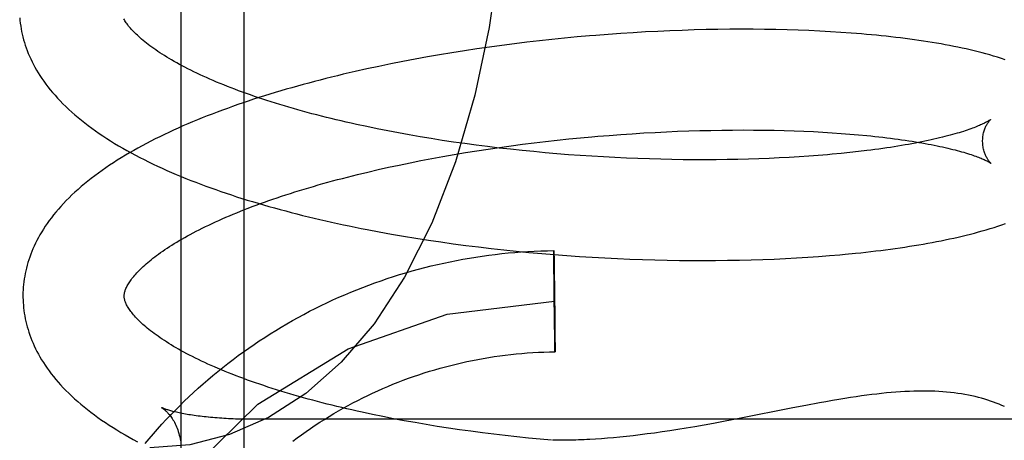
# Model space of a CAD drawing. Header units: inches. Extents: x 0 to 184, y 0 to 119.
# Tile 66 of 116: x 102.7867 to 102.9813, y 43.5781 to 43.6612. Entities that reach past the tile are written whole.
import ezdxf

# ---------------------------------------------------------------- set-up
doc = ezdxf.new("R2010")
doc.units = ezdxf.units.IN
doc.header["$LTSCALE"] = 10.121375
doc.header["$MEASUREMENT"] = 0
doc.linetypes.add('HIDDEN', pattern=[0.2, 0.1, -0.1])
doc.layers.add('DEFAULT_2', color=8, linetype='HIDDEN')

msp = doc.modelspace()

# ---------------------------------------------------------------- linework, layer by layer
at = {"layer": 'DEFAULT_2', "color": 8, "linetype": 'HIDDEN'}
for p, q in [((102.81852, 43.74), (102.81852, 43.55067)), ((102.83102, 43.73389), (102.83102, 43.56098)), ((102.91277, 43.65893), (102.91035, 43.65881)), ((102.91518, 43.65904), (102.91277, 43.65893)), ((102.91758, 43.65913), (102.91518, 43.65904)), ((102.91996, 43.65921), (102.91758, 43.65913)), ((102.92233, 43.65927), (102.91996, 43.65921)), ((102.92468, 43.65931), (102.92233, 43.65927)), ((102.92701, 43.65934), (102.92468, 43.65931)), ((102.92931, 43.65935), (102.92701, 43.65934)), ((102.9316, 43.65934), (102.92931, 43.65935)), ((102.93386, 43.65932), (102.9316, 43.65934)), ((102.9361, 43.65928), (102.93386, 43.65932)), ((102.93832, 43.65923), (102.9361, 43.65928)), ((102.9405, 43.65916), (102.93832, 43.65923)), ((102.94266, 43.65908), (102.9405, 43.65916)), ((102.9448, 43.65898), (102.94266, 43.65908)), ((102.9469, 43.65886), (102.9448, 43.65898)), ((102.8894, 43.65706), (102.88692, 43.65678)), ((102.89188, 43.65733), (102.8894, 43.65706)), ((102.89436, 43.65758), (102.89188, 43.65733)), ((102.89684, 43.65782), (102.89436, 43.65758)), ((102.90301, 43.65833), (102.90055, 43.65814)), ((102.90546, 43.65851), (102.90301, 43.65833)), ((102.90791, 43.65867), (102.90546, 43.65851)), ((102.91035, 43.65881), (102.90791, 43.65867)), ((102.94897, 43.65873), (102.9469, 43.65886)), ((102.87457, 43.6551), (102.87212, 43.65471)), ((102.87703, 43.65547), (102.87457, 43.6551)), ((102.8795, 43.65582), (102.87703, 43.65547)), ((102.88197, 43.65616), (102.8795, 43.65582)), ((102.88445, 43.65648), (102.88197, 43.65616)), ((102.88692, 43.65678), (102.88445, 43.65648)), ((102.86483, 43.65344), (102.86242, 43.65299)), ((102.86725, 43.65388), (102.86483, 43.65344)), ((102.86968, 43.6543), (102.86725, 43.65388)), ((102.87212, 43.65471), (102.86968, 43.6543)), ((102.8553, 43.65151), (102.85296, 43.65099)), ((102.85766, 43.65202), (102.8553, 43.65151)), ((102.86003, 43.65251), (102.85766, 43.65202)), ((102.86242, 43.65299), (102.86003, 43.65251)), ((102.85732, 43.63967), (102.85526, 43.6401)), ((102.85941, 43.63926), (102.85732, 43.63967)), ((102.86153, 43.63886), (102.85941, 43.63926)), ((102.86366, 43.63847), (102.86153, 43.63886)), ((102.86582, 43.6381), (102.86366, 43.63847)), ((102.868, 43.63774), (102.86582, 43.6381)), ((102.8702, 43.63739), (102.868, 43.63774)), ((102.89291, 43.63742), (102.8952, 43.63766)), ((102.8952, 43.63766), (102.89749, 43.63788)), ((102.90092, 43.63819), (102.9032, 43.63838)), ((102.9032, 43.63838), (102.90548, 43.63855)), ((102.90548, 43.63855), (102.90775, 43.63871)), ((102.90775, 43.63871), (102.91, 43.63885)), ((102.91, 43.63885), (102.91225, 43.63897)), ((102.91225, 43.63897), (102.91449, 43.63908)), ((102.91449, 43.63908), (102.91671, 43.63918)), ((102.91671, 43.63918), (102.91891, 43.63926)), ((102.91891, 43.63926), (102.9211, 43.63932)), ((102.9211, 43.63932), (102.92326, 43.63937)), ((102.92326, 43.63937), (102.92541, 43.63941)), ((102.92541, 43.63941), (102.92754, 43.63943)), ((102.92754, 43.63943), (102.92964, 43.63944)), ((102.92964, 43.63944), (102.93171, 43.63943)), ((102.93171, 43.63943), (102.93376, 43.63941)), ((102.93376, 43.63941), (102.93578, 43.63938)), ((102.93578, 43.63938), (102.93777, 43.63933)), ((102.93777, 43.63933), (102.93973, 43.63927)), ((102.93973, 43.63927), (102.94166, 43.63919)), ((102.94166, 43.63919), (102.94355, 43.63911)), ((102.94355, 43.63911), (102.94541, 43.63901)), ((102.94541, 43.63901), (102.94722, 43.6389)), ((102.94722, 43.6389), (102.949, 43.63877)), ((102.949, 43.63877), (102.95074, 43.63864)), ((102.95074, 43.63864), (102.95244, 43.63849)), ((102.87242, 43.63706), (102.8702, 43.63739)), ((102.87465, 43.63675), (102.87242, 43.63706)), ((102.87689, 43.63644), (102.87465, 43.63675)), ((102.87915, 43.63616), (102.87689, 43.63644)), ((102.877, 43.63532), (102.87925, 43.63567)), ((102.88142, 43.63588), (102.87915, 43.63616)), ((102.87925, 43.63567), (102.88151, 43.636)), ((102.88369, 43.63563), (102.88142, 43.63588)), ((102.88151, 43.636), (102.88378, 43.63631)), ((102.88598, 43.63538), (102.88369, 43.63563)), ((102.88378, 43.63631), (102.88605, 43.63661)), ((102.88605, 43.63661), (102.88834, 43.6369)), ((102.88834, 43.6369), (102.89062, 43.63717)), ((102.89062, 43.63717), (102.89291, 43.63742)), ((102.86598, 43.63339), (102.86815, 43.63381)), ((102.86815, 43.63381), (102.87034, 43.63421)), ((102.87034, 43.63421), (102.87254, 43.63459)), ((102.87254, 43.63459), (102.87477, 43.63497)), ((102.87477, 43.63497), (102.877, 43.63532)), ((102.88827, 43.63516), (102.88598, 43.63538)), ((102.89056, 43.63494), (102.88827, 43.63516)), ((102.89286, 43.63475), (102.89056, 43.63494)), ((102.89515, 43.63456), (102.89286, 43.63475)), ((102.89745, 43.6344), (102.89515, 43.63456)), ((102.89974, 43.63425), (102.89745, 43.6344)), ((102.90203, 43.63411), (102.89974, 43.63425)), ((102.90432, 43.63399), (102.90203, 43.63411)), ((102.90659, 43.63388), (102.90432, 43.63399)), ((102.90886, 43.63379), (102.90659, 43.63388)), ((102.91112, 43.63371), (102.90886, 43.63379)), ((102.91336, 43.63365), (102.91112, 43.63371)), ((102.91559, 43.63361), (102.91336, 43.63365)), ((102.9286, 43.63363), (102.92648, 43.63359)), ((102.93069, 43.63368), (102.9286, 43.63363)), ((102.93275, 43.63374), (102.93069, 43.63368)), ((102.93479, 43.63382), (102.93275, 43.63374)), ((102.93679, 43.63391), (102.93479, 43.63382)), ((102.93877, 43.63402), (102.93679, 43.63391)), ((102.94071, 43.63414), (102.93877, 43.63402)), ((102.94262, 43.63426), (102.94071, 43.63414)), ((102.94449, 43.6344), (102.94262, 43.63426)), ((102.94633, 43.63456), (102.94449, 43.6344)), ((102.95074, 43.63498), (102.94901, 43.6348)), ((102.95244, 43.63517), (102.95074, 43.63498)), ((102.95409, 43.63537), (102.95244, 43.63517)), ((102.85752, 43.63161), (102.8596, 43.63207)), ((102.8596, 43.63207), (102.8617, 43.63252)), ((102.8617, 43.63252), (102.86383, 43.63296)), ((102.86383, 43.63296), (102.86598, 43.63339)), ((102.91781, 43.63357), (102.91559, 43.63361)), ((102.92001, 43.63356), (102.91781, 43.63357)), ((102.92219, 43.63355), (102.92001, 43.63356)), ((102.92435, 43.63356), (102.92219, 43.63355)), ((102.92648, 43.63359), (102.92435, 43.63356)), ((102.85345, 43.63064), (102.85547, 43.63113)), ((102.85547, 43.63113), (102.85752, 43.63161)), ((102.85775, 43.61931), (102.86016, 43.61887)), ((102.86016, 43.61887), (102.86257, 43.61845)), ((102.86257, 43.61845), (102.865, 43.61805)), ((102.865, 43.61805), (102.86745, 43.61767)), ((102.86745, 43.61767), (102.86991, 43.61731)), ((102.86991, 43.61731), (102.87238, 43.61696)), ((102.87238, 43.61696), (102.87485, 43.61663)), ((102.87485, 43.61663), (102.87734, 43.61632)), ((102.87734, 43.61632), (102.87983, 43.61603)), ((102.87983, 43.61603), (102.88233, 43.61575)), ((102.88233, 43.61575), (102.88483, 43.61549)), ((102.88483, 43.61549), (102.88733, 43.61525)), ((102.88733, 43.61525), (102.88984, 43.61502)), ((102.88984, 43.61502), (102.89234, 43.61481)), ((102.89224, 43.61524), (102.89225, 43.61561)), ((102.89224, 43.61482), (102.89224, 43.61524)), ((102.89226, 43.61256), (102.89224, 43.61482)), ((102.89225, 43.61555), (102.89225, 43.61549)), ((102.89225, 43.61549), (102.89226, 43.61537)), ((102.89226, 43.61537), (102.89226, 43.61509)), ((102.89226, 43.61509), (102.89228, 43.61398)), ((102.89234, 43.61481), (102.89484, 43.61462)), ((102.89484, 43.61462), (102.89734, 43.61445)), ((102.89734, 43.61445), (102.89983, 43.61429)), ((102.89983, 43.61429), (102.90232, 43.61415)), ((102.94022, 43.61416), (102.94241, 43.61429)), ((102.94241, 43.61429), (102.94456, 43.61444)), ((102.94456, 43.61444), (102.94669, 43.61461)), ((102.94669, 43.61461), (102.94878, 43.61479)), ((102.89226, 43.61193), (102.89226, 43.61256)), ((102.89228, 43.61398), (102.89231, 43.61249)), ((102.89231, 43.61249), (102.89231, 43.61202)), ((102.90232, 43.61415), (102.9048, 43.61403)), ((102.9048, 43.61403), (102.90728, 43.61393)), ((102.90728, 43.61393), (102.90974, 43.61384)), ((102.90974, 43.61384), (102.91219, 43.61377)), ((102.91219, 43.61377), (102.91463, 43.61371)), ((102.91463, 43.61371), (102.91705, 43.61367)), ((102.91705, 43.61367), (102.91946, 43.61365)), ((102.91946, 43.61365), (102.92185, 43.61364)), ((102.92185, 43.61364), (102.92422, 43.61365)), ((102.92422, 43.61365), (102.92658, 43.61368)), ((102.92658, 43.61368), (102.92891, 43.61372)), ((102.92891, 43.61372), (102.93122, 43.61378)), ((102.93122, 43.61378), (102.93351, 43.61385)), ((102.93351, 43.61385), (102.93577, 43.61394)), ((102.93577, 43.61394), (102.93801, 43.61404)), ((102.93801, 43.61404), (102.94022, 43.61416)), ((102.89227, 43.61142), (102.89226, 43.61193)), ((102.89227, 43.61107), (102.89227, 43.61142)), ((102.89228, 43.61071), (102.89227, 43.61107)), ((102.89228, 43.61034), (102.89228, 43.61071)), ((102.89228, 43.60996), (102.89228, 43.61034)), ((102.89231, 43.61202), (102.89232, 43.61152)), ((102.89232, 43.61152), (102.89233, 43.61099)), ((102.89233, 43.61099), (102.89233, 43.61063)), ((102.89233, 43.61063), (102.89234, 43.61026)), ((102.89229, 43.60958), (102.89228, 43.60996)), ((102.89229, 43.60918), (102.89229, 43.60958)), ((102.8923, 43.60878), (102.89229, 43.60918)), ((102.8923, 43.60838), (102.8923, 43.60878)), ((102.89234, 43.61026), (102.89234, 43.60988)), ((102.89234, 43.60988), (102.89235, 43.60949)), ((102.89236, 43.60889), (102.89236, 43.60849)), ((102.89236, 43.60849), (102.89237, 43.60808)), ((102.89231, 43.60734), (102.89231, 43.60776)), ((102.89232, 43.60692), (102.89231, 43.60734)), ((102.89237, 43.60746), (102.89238, 43.60704)), ((102.89239, 43.60641), (102.89239, 43.60598)), ((102.89233, 43.60587), (102.89232, 43.60629)), ((102.89234, 43.60481), (102.89234, 43.60523)), ((102.8924, 43.60535), (102.8924, 43.60492)), ((102.89235, 43.60376), (102.89235, 43.60417)), ((102.89237, 43.60272), (102.89236, 43.60313)), ((102.89237, 43.60232), (102.89237, 43.60272)), ((102.89241, 43.60429), (102.89242, 43.60387)), ((102.89242, 43.60387), (102.89242, 43.60345)), ((102.89243, 43.60284), (102.89243, 43.60243)), ((102.89238, 43.60134), (102.89238, 43.60173)), ((102.89239, 43.60096), (102.89238, 43.60134)), ((102.89239, 43.60059), (102.89239, 43.60096)), ((102.8924, 43.60023), (102.89239, 43.60059)), ((102.89243, 43.60243), (102.89244, 43.60203)), ((102.89244, 43.60203), (102.89244, 43.60164)), ((102.89244, 43.60164), (102.89244, 43.60125)), ((102.89244, 43.60125), (102.89245, 43.60088)), ((102.89245, 43.60088), (102.89245, 43.60051)), ((102.89241, 43.5997), (102.8924, 43.60023)), ((102.89241, 43.5992), (102.89241, 43.5997)), ((102.89242, 43.59872), (102.89241, 43.5992)), ((102.89244, 43.59723), (102.89242, 43.59872)), ((102.89245, 43.60051), (102.89246, 43.60015)), ((102.89246, 43.60015), (102.89246, 43.5998)), ((102.89246, 43.5998), (102.89246, 43.59929)), ((102.89246, 43.59929), (102.89247, 43.59865)), ((102.89247, 43.59865), (102.89248, 43.59639)), ((102.89246, 43.59613), (102.89244, 43.59723)), ((102.89247, 43.59584), (102.89246, 43.59613)), ((102.89247, 43.59573), (102.89247, 43.59584)), ((102.89248, 43.59567), (102.89247, 43.59573)), ((102.89248, 43.59639), (102.89249, 43.59597)), ((102.89249, 43.59597), (102.89248, 43.59561)), ((102.94206, 43.58501), (102.93946, 43.58451)), ((102.81474, 43.58457), (102.81473, 43.58458)), ((102.85848, 43.5828), (102.8564, 43.58322)), ((102.93946, 43.58451), (102.92886, 43.58242)), ((102.82314, 43.58276), (102.82273, 43.58281)), ((102.82397, 43.58268), (102.82355, 43.58272)), ((102.83125, 43.58227), (102.83077, 43.58228)), ((102.8322, 43.58226), (102.83172, 43.58227)), ((103.05352, 43.58226), (102.83268, 43.58226)), ((102.86057, 43.58238), (102.85848, 43.5828)), ((102.8627, 43.58199), (102.86057, 43.58238)), ((102.86484, 43.5816), (102.8627, 43.58199)), ((102.86701, 43.58123), (102.86484, 43.5816)), ((102.8692, 43.58087), (102.86701, 43.58123)), ((102.92192, 43.58112), (102.92012, 43.5808)), ((102.9238, 43.58146), (102.92192, 43.58112)), ((102.92576, 43.58182), (102.9238, 43.58146)), ((102.92886, 43.58242), (102.92576, 43.58182)), ((102.87141, 43.58053), (102.8692, 43.58087)), ((102.87363, 43.5802), (102.87141, 43.58053)), ((102.87587, 43.57989), (102.87363, 43.5802)), ((102.87812, 43.57959), (102.87587, 43.57989)), ((102.88038, 43.5793), (102.87812, 43.57959)), ((102.88265, 43.57903), (102.88038, 43.5793)), ((102.90927, 43.57918), (102.9079, 43.57902)), ((102.91068, 43.57936), (102.90927, 43.57918)), ((102.91213, 43.57955), (102.91068, 43.57936)), ((102.91362, 43.57976), (102.91213, 43.57955)), ((102.91516, 43.57999), (102.91362, 43.57976)), ((102.91675, 43.58024), (102.91516, 43.57999)), ((102.9184, 43.58051), (102.91675, 43.58024)), ((102.92012, 43.5808), (102.9184, 43.58051)), ((102.88494, 43.57878), (102.88265, 43.57903)), ((102.88723, 43.57854), (102.88494, 43.57878)), ((102.88952, 43.57832), (102.88723, 43.57854)), ((102.89178, 43.57811), (102.88952, 43.57832)), ((102.90164, 43.57843), (102.90048, 43.57835)), ((102.90283, 43.57852), (102.90164, 43.57843)), ((102.90404, 43.57862), (102.90283, 43.57852)), ((102.90529, 43.57874), (102.90404, 43.57862)), ((102.90658, 43.57887), (102.90529, 43.57874)), ((102.9079, 43.57902), (102.90658, 43.57887))]:
    msp.add_line(p, q, dxfattribs=at)
for points in [[(102.88306, 43.70159), (102.88267, 43.6875), (102.88148, 43.67347), (102.87948, 43.6597), (102.87663, 43.64629), (102.87281, 43.63316), (102.86813, 43.62104), (102.86274, 43.61035), (102.85671, 43.60114), (102.85021, 43.59353), (102.84323, 43.58736), (102.83587, 43.58261), (102.82818, 43.57924), (102.82031, 43.57724), (102.81241, 43.57659)], [(102.7867, 43.6616), (102.78675, 43.66106), (102.78681, 43.66052), (102.78689, 43.65998), (102.78698, 43.65944), (102.78708, 43.65891), (102.7872, 43.65837), (102.78733, 43.65783), (102.78747, 43.65729), (102.78763, 43.65674), (102.7878, 43.6562), (102.78799, 43.65566), (102.78819, 43.65512), (102.7884, 43.65457), (102.78864, 43.65403), (102.78888, 43.65348), (102.78914, 43.65294), (102.78942, 43.65239), (102.78972, 43.65184), (102.79003, 43.65129), (102.79036, 43.65074), (102.79071, 43.65018), (102.79108, 43.64963), (102.79146, 43.64907), (102.79187, 43.64852), (102.79229, 43.64796), (102.79273, 43.6474), (102.7932, 43.64684), (102.79368, 43.64629), (102.79418, 43.64573), (102.7947, 43.64518), (102.79524, 43.64462), (102.7958, 43.64407), (102.79638, 43.64352), (102.79698, 43.64297), (102.7976, 43.64243), (102.79823, 43.64189), (102.79889, 43.64136), (102.79955, 43.64083), (102.80024, 43.6403), (102.80094, 43.63978), (102.80166, 43.63927), (102.80239, 43.63876), (102.80313, 43.63826), (102.80389, 43.63776), (102.80467, 43.63727), (102.80545, 43.63679), (102.80625, 43.63631), (102.80706, 43.63584), (102.80789, 43.63537), (102.80872, 43.63491), (102.80957, 43.63446), (102.81042, 43.63402), (102.81129, 43.63358), (102.81216, 43.63314), (102.81305, 43.63271), (102.81395, 43.63229), (102.81486, 43.63187), (102.81578, 43.63146), (102.8167, 43.63106), (102.81764, 43.63066), (102.81859, 43.63026), (102.81954, 43.62987), (102.8205, 43.62949), (102.82148, 43.62911), (102.82246, 43.62874), (102.82345, 43.62837), (102.82445, 43.62801), (102.82546, 43.62765), (102.82647, 43.62729), (102.82749, 43.62695), (102.82853, 43.6266), (102.82957, 43.62626), (102.83061, 43.62593), (102.83167, 43.6256), (102.83273, 43.62528), (102.8338, 43.62496), (102.83488, 43.62464), (102.83596, 43.62433), (102.83705, 43.62403), (102.83815, 43.62373), (102.83926, 43.62343), (102.84037, 43.62314), (102.84149, 43.62285), (102.84261, 43.62257), (102.84374, 43.62229), (102.84488, 43.62202), (102.84603, 43.62175), (102.84717, 43.62149), (102.84833, 43.62123), (102.84949, 43.62097), (102.85066, 43.62072), (102.85183, 43.62047), (102.853, 43.62023), (102.85418, 43.61999), (102.85537, 43.61976), (102.85775, 43.61931)], [(102.85526, 43.6401), (102.85322, 43.64054), (102.85222, 43.64076), (102.85122, 43.64099), (102.85023, 43.64122), (102.84924, 43.64145), (102.84827, 43.64169), (102.8473, 43.64193), (102.84634, 43.64217), (102.84539, 43.64241), (102.84445, 43.64266), (102.84352, 43.64291), (102.8426, 43.64316), (102.84168, 43.64341), (102.84078, 43.64367), (102.83988, 43.64393), (102.839, 43.64419), (102.83812, 43.64446), (102.83726, 43.64472), (102.83641, 43.64499), (102.83556, 43.64526), (102.83473, 43.64553), (102.8339, 43.64581), (102.83309, 43.64608), (102.83229, 43.64636), (102.8315, 43.64664), (102.83072, 43.64692), (102.82996, 43.6472), (102.8292, 43.64748), (102.82846, 43.64777), (102.82773, 43.64805), (102.82701, 43.64834), (102.82631, 43.64863), (102.82561, 43.64892), (102.82493, 43.64921), (102.82426, 43.6495), (102.8236, 43.64979), (102.82296, 43.65008), (102.82233, 43.65037), (102.82171, 43.65066), (102.8211, 43.65095), (102.82051, 43.65125), (102.81992, 43.65154), (102.81936, 43.65183), (102.8188, 43.65212), (102.81826, 43.65241), (102.81774, 43.6527), (102.81722, 43.65299), (102.81672, 43.65328), (102.81623, 43.65357), (102.81576, 43.65385), (102.8153, 43.65413), (102.81485, 43.65442), (102.81442, 43.6547), (102.814, 43.65498), (102.81359, 43.65526), (102.81319, 43.65553), (102.81281, 43.65581), (102.81244, 43.65608), (102.81208, 43.65635), (102.81174, 43.65661), (102.81141, 43.65688), (102.8111, 43.65714), (102.81079, 43.6574), (102.8105, 43.65765), (102.81022, 43.6579), (102.80995, 43.65815), (102.8097, 43.65839), (102.80945, 43.65863), (102.80922, 43.65887), (102.809, 43.6591), (102.80879, 43.65933), (102.80859, 43.65956), (102.8084, 43.65978), (102.80823, 43.65999), (102.80806, 43.6602), (102.80791, 43.66041), (102.80776, 43.66061), (102.80763, 43.66081), (102.8075, 43.661), (102.80738, 43.6612), (102.80727, 43.66138)], [(102.90055, 43.65814), (102.89931, 43.65804), (102.89684, 43.65782)], [(102.98143, 43.65332), (102.98068, 43.65357), (102.97992, 43.65381), (102.97915, 43.65404), (102.97838, 43.65427), (102.97762, 43.65448), (102.97685, 43.65469), (102.97608, 43.65489), (102.9753, 43.65508), (102.97451, 43.65527), (102.97371, 43.65545), (102.97291, 43.65563), (102.97209, 43.6558), (102.97127, 43.65597), (102.97043, 43.65613), (102.96959, 43.65629), (102.96875, 43.65644), (102.96789, 43.65659), (102.96702, 43.65673), (102.96615, 43.65688), (102.96527, 43.65701), (102.96438, 43.65714), (102.96348, 43.65727), (102.96257, 43.6574), (102.96166, 43.65752), (102.96073, 43.65763), (102.9598, 43.65775), (102.95886, 43.65786), (102.9579, 43.65796), (102.95694, 43.65806), (102.95598, 43.65816), (102.955, 43.65825), (102.95402, 43.65834), (102.95302, 43.65843), (102.95202, 43.65851), (102.95101, 43.65859), (102.94897, 43.65873)], [(102.85296, 43.65099), (102.8518, 43.65072), (102.85064, 43.65045), (102.84949, 43.65017), (102.84834, 43.64989), (102.8472, 43.64961), (102.84606, 43.64932), (102.84493, 43.64902), (102.84381, 43.64872), (102.84269, 43.64842), (102.84158, 43.64811), (102.84047, 43.6478), (102.83937, 43.64749), (102.83828, 43.64716), (102.8372, 43.64684), (102.83612, 43.64651), (102.83505, 43.64618), (102.83398, 43.64584), (102.83292, 43.6455), (102.83187, 43.64515), (102.83083, 43.6448), (102.8298, 43.64445), (102.82877, 43.64409), (102.82775, 43.64372), (102.82674, 43.64335), (102.82574, 43.64298), (102.82474, 43.6426), (102.82376, 43.64222), (102.82278, 43.64183), (102.82181, 43.64144), (102.82085, 43.64104), (102.8199, 43.64064), (102.81895, 43.64023), (102.81802, 43.63982), (102.8171, 43.6394), (102.81618, 43.63897), (102.81528, 43.63855), (102.81438, 43.63811), (102.81349, 43.63767), (102.81262, 43.63723), (102.81175, 43.63678), (102.8109, 43.63632), (102.81005, 43.63586), (102.80922, 43.6354), (102.80839, 43.63492), (102.80758, 43.63444), (102.80678, 43.63396), (102.80599, 43.63347), (102.80522, 43.63297), (102.80445, 43.63247), (102.8037, 43.63196), (102.80297, 43.63145), (102.80224, 43.63093), (102.80154, 43.6304), (102.80084, 43.62987), (102.80016, 43.62934), (102.7995, 43.6288), (102.79886, 43.62826), (102.79823, 43.62771), (102.79762, 43.62716), (102.79702, 43.6266), (102.79645, 43.62604), (102.79589, 43.62548), (102.79535, 43.62492), (102.79483, 43.62435), (102.79434, 43.62379), (102.79386, 43.62322), (102.7934, 43.62266), (102.79296, 43.6221), (102.79254, 43.62153), (102.79213, 43.62097), (102.79175, 43.62041), (102.79139, 43.61985), (102.79104, 43.61929), (102.79071, 43.61873), (102.7904, 43.61817), (102.79011, 43.61762), (102.78983, 43.61706), (102.78957, 43.61651), (102.78932, 43.61596), (102.78909, 43.61542), (102.78888, 43.61487), (102.78868, 43.61433), (102.7885, 43.61378), (102.78833, 43.61324), (102.78817, 43.6127), (102.78803, 43.61216), (102.7879, 43.61162), (102.78779, 43.61108), (102.78769, 43.61054), (102.7876, 43.61), (102.78752, 43.60946), (102.78746, 43.60893), (102.78741, 43.60839), (102.78738, 43.60786), (102.78735, 43.60732), (102.78734, 43.60678), (102.78735, 43.60634)], [(102.97856, 43.64152), (102.97855, 43.64151), (102.97854, 43.64149), (102.97851, 43.64147), (102.97847, 43.64145), (102.97843, 43.64142), (102.97837, 43.64138), (102.97831, 43.64134), (102.97823, 43.64129), (102.97814, 43.64123), (102.97804, 43.64117), (102.97793, 43.64111), (102.97781, 43.64104), (102.97767, 43.64097), (102.97752, 43.64089), (102.97736, 43.6408), (102.97718, 43.64072), (102.97699, 43.64063), (102.97678, 43.64053), (102.97656, 43.64043), (102.97633, 43.64033), (102.97608, 43.64023), (102.97582, 43.64012), (102.97554, 43.64001), (102.97525, 43.63989), (102.97494, 43.63978), (102.97461, 43.63966), (102.97427, 43.63954), (102.97392, 43.63941), (102.97355, 43.63929), (102.97316, 43.63917), (102.97276, 43.63904), (102.97234, 43.63891), (102.97191, 43.63878), (102.97147, 43.63865), (102.971, 43.63852), (102.97053, 43.63839), (102.97004, 43.63826), (102.96953, 43.63813), (102.96901, 43.638), (102.96847, 43.63787), (102.96792, 43.63774), (102.96736, 43.63761), (102.96678, 43.63748), (102.96619, 43.63735), (102.96558, 43.63723), (102.96496, 43.6371), (102.96432, 43.63697), (102.96368, 43.63685), (102.96301, 43.63672), (102.96234, 43.6366), (102.96165, 43.63648), (102.96095, 43.63636), (102.96024, 43.63624), (102.95951, 43.63613), (102.95877, 43.63601), (102.95802, 43.6359), (102.95726, 43.63579), (102.95648, 43.63568), (102.9557, 43.63558), (102.9549, 43.63547), (102.95409, 43.63537)], [(102.97697, 43.63715), (102.97697, 43.63739), (102.97698, 43.63765), (102.977, 43.6379), (102.97703, 43.63815), (102.97707, 43.6384), (102.97711, 43.63863), (102.97716, 43.63886), (102.97722, 43.63908), (102.97728, 43.63929), (102.97734, 43.63948), (102.97741, 43.63967), (102.97748, 43.63985), (102.97755, 43.64001), (102.97762, 43.64017), (102.9777, 43.64032), (102.97777, 43.64045), (102.97784, 43.64058), (102.97791, 43.6407), (102.97798, 43.64081), (102.97805, 43.64091), (102.97811, 43.641), (102.97818, 43.64108), (102.97823, 43.64116), (102.97829, 43.64123), (102.97834, 43.64129), (102.97839, 43.64134), (102.97843, 43.64139), (102.97847, 43.64142), (102.9785, 43.64146), (102.97852, 43.64148), (102.97854, 43.6415), (102.97856, 43.64151), (102.97856, 43.64152)], [(102.89749, 43.63788), (102.89978, 43.63809), (102.90092, 43.63819)], [(102.95244, 43.63849), (102.95409, 43.63834), (102.95491, 43.63826), (102.9557, 43.63817), (102.95649, 43.63809), (102.95727, 43.638), (102.95803, 43.6379), (102.95878, 43.63781), (102.95953, 43.63772), (102.96025, 43.63762), (102.96097, 43.63752), (102.96167, 43.63742), (102.96236, 43.63731), (102.96304, 43.63721), (102.9637, 43.6371), (102.96435, 43.63699), (102.96499, 43.63688), (102.96561, 43.63677), (102.96622, 43.63666), (102.96682, 43.63655), (102.9674, 43.63643), (102.96796, 43.63632), (102.96852, 43.6362), (102.96905, 43.63608), (102.96958, 43.63597), (102.97009, 43.63585), (102.97058, 43.63573), (102.97106, 43.63561), (102.97152, 43.6355), (102.97197, 43.63538), (102.97241, 43.63526), (102.97282, 43.63514), (102.97323, 43.63503), (102.97362, 43.63491), (102.97399, 43.6348), (102.97435, 43.63468), (102.97469, 43.63457), (102.97502, 43.63446), (102.97533, 43.63435), (102.97562, 43.63425), (102.9759, 43.63414), (102.97617, 43.63404), (102.97642, 43.63394), (102.97666, 43.63385), (102.97688, 43.63375), (102.97708, 43.63366), (102.97728, 43.63358), (102.97745, 43.6335), (102.97762, 43.63342), (102.97777, 43.63334), (102.97791, 43.63327), (102.97803, 43.63321), (102.97815, 43.63314), (102.97825, 43.63309), (102.97834, 43.63304), (102.97841, 43.63299), (102.97848, 43.63295), (102.97854, 43.63291), (102.97858, 43.63288), (102.97862, 43.63286), (102.97865, 43.63284), (102.97865, 43.63283)], [(102.97865, 43.63283), (102.97866, 43.63282), (102.97867, 43.63282), (102.97867, 43.63282), (102.97865, 43.63283), (102.97863, 43.63285), (102.97861, 43.63288), (102.97857, 43.63291), (102.97854, 43.63295), (102.97849, 43.63299), (102.97844, 43.63304), (102.97839, 43.6331), (102.97833, 43.63317), (102.97827, 43.63324), (102.97821, 43.63333), (102.97814, 43.63342), (102.97807, 43.63351), (102.978, 43.63362), (102.97793, 43.63374), (102.97785, 43.63386), (102.97778, 43.634), (102.9777, 43.63414), (102.97762, 43.6343), (102.97755, 43.63446), (102.97747, 43.63464), (102.9774, 43.63482), (102.97733, 43.63502), (102.97726, 43.63522), (102.9772, 43.63544), (102.97715, 43.63566), (102.9771, 43.6359), (102.97706, 43.63614), (102.97702, 43.63639), (102.97699, 43.63665), (102.97698, 43.63691), (102.97697, 43.63715)], [(102.94901, 43.6348), (102.94723, 43.63464), (102.94633, 43.63456)], [(102.80734, 43.60659), (102.80734, 43.6067), (102.80735, 43.60682), (102.80736, 43.60694), (102.80738, 43.60706), (102.8074, 43.60719), (102.80743, 43.60732), (102.80747, 43.60747), (102.80751, 43.60762), (102.80757, 43.60777), (102.80763, 43.60793), (102.8077, 43.6081), (102.80778, 43.60828), (102.80786, 43.60846), (102.80796, 43.60864), (102.80806, 43.60883), (102.80818, 43.60903), (102.8083, 43.60922), (102.80843, 43.60942), (102.80857, 43.60963), (102.80872, 43.60984), (102.80888, 43.61006), (102.80906, 43.61028), (102.80924, 43.6105), (102.80943, 43.61073), (102.80964, 43.61097), (102.80985, 43.61121), (102.81008, 43.61145), (102.81032, 43.6117), (102.81057, 43.61195), (102.81083, 43.6122), (102.81111, 43.61246), (102.8114, 43.61272), (102.81169, 43.61299), (102.81201, 43.61326), (102.81233, 43.61353), (102.81267, 43.6138), (102.81302, 43.61408), (102.81338, 43.61436), (102.81376, 43.61465), (102.81415, 43.61493), (102.81455, 43.61522), (102.81497, 43.61551), (102.8154, 43.6158), (102.81584, 43.6161), (102.81629, 43.61639), (102.81676, 43.61669), (102.81724, 43.61699), (102.81773, 43.61729), (102.81824, 43.61759), (102.81876, 43.61789), (102.8193, 43.6182), (102.81984, 43.6185), (102.82041, 43.61881), (102.82098, 43.61912), (102.82157, 43.61942), (102.82217, 43.61973), (102.82278, 43.62004), (102.82341, 43.62035), (102.82404, 43.62065), (102.8247, 43.62096), (102.82536, 43.62127), (102.82603, 43.62157), (102.82672, 43.62188), (102.82742, 43.62218), (102.82813, 43.62249), (102.82886, 43.62279), (102.82959, 43.6231), (102.83034, 43.6234), (102.8311, 43.6237), (102.83187, 43.624), (102.83266, 43.6243), (102.83345, 43.6246), (102.83426, 43.62489), (102.83507, 43.62519), (102.8359, 43.62548), (102.83674, 43.62577), (102.83758, 43.62606), (102.83844, 43.62635), (102.83931, 43.62663), (102.84019, 43.62692), (102.84108, 43.6272), (102.84198, 43.62748), (102.84288, 43.62775), (102.8438, 43.62803), (102.84473, 43.6283), (102.84566, 43.62857), (102.84661, 43.62884), (102.84756, 43.6291), (102.84852, 43.62937), (102.84949, 43.62963), (102.85047, 43.62988), (102.85145, 43.63014), (102.85244, 43.63039), (102.85345, 43.63064)], [(102.95187, 43.61508), (102.95288, 43.61519), (102.95388, 43.6153), (102.95487, 43.61541), (102.95586, 43.61553), (102.95684, 43.61565), (102.95781, 43.61577), (102.95877, 43.6159), (102.95972, 43.61603), (102.96066, 43.61616), (102.9616, 43.6163), (102.96252, 43.61645), (102.96344, 43.61659), (102.96435, 43.61674), (102.96524, 43.6169), (102.96613, 43.61705), (102.96701, 43.61722), (102.96789, 43.61738), (102.96875, 43.61755), (102.9696, 43.61772), (102.97045, 43.6179), (102.97129, 43.61808), (102.97212, 43.61827), (102.97294, 43.61846), (102.97375, 43.61866), (102.97456, 43.61886), (102.97535, 43.61907), (102.97614, 43.61928), (102.97691, 43.6195), (102.97769, 43.61972), (102.97847, 43.61996), (102.97924, 43.6202), (102.98, 43.62045), (102.98075, 43.6207), (102.98147, 43.62096)], [(102.81149, 43.57746), (102.8123, 43.57843), (102.81312, 43.57939), (102.81396, 43.58034), (102.8148, 43.58128), (102.81566, 43.5822), (102.81653, 43.58312), (102.81741, 43.58403), (102.81831, 43.58493), (102.81921, 43.58582), (102.82013, 43.58669), (102.82106, 43.58756), (102.82199, 43.58841), (102.82294, 43.58926), (102.8239, 43.59009), (102.82487, 43.59091), (102.82585, 43.59172), (102.82684, 43.59252), (102.82785, 43.5933), (102.82886, 43.59408), (102.82988, 43.59484), (102.83091, 43.59559), (102.83195, 43.59632), (102.833, 43.59705), (102.83405, 43.59776), (102.83512, 43.59846), (102.8362, 43.59915), (102.83728, 43.59982), (102.83838, 43.60049), (102.83948, 43.60113), (102.84059, 43.60177), (102.84171, 43.60239), (102.84283, 43.603), (102.84397, 43.6036), (102.84511, 43.60418), (102.84626, 43.60475), (102.84741, 43.6053), (102.84857, 43.60584), (102.84974, 43.60637), (102.85092, 43.60688), (102.8521, 43.60738), (102.85329, 43.60787), (102.85449, 43.60834), (102.85569, 43.60879), (102.85689, 43.60924), (102.85811, 43.60966), (102.85932, 43.61008), (102.86055, 43.61048), (102.86177, 43.61086), (102.86301, 43.61123), (102.86424, 43.61159), (102.86549, 43.61193), (102.86673, 43.61225), (102.86798, 43.61256), (102.86923, 43.61286), (102.87049, 43.61314), (102.87175, 43.61341), (102.87302, 43.61366), (102.87428, 43.6139), (102.87555, 43.61412), (102.87683, 43.61432), (102.8781, 43.61451), (102.87938, 43.61469), (102.88066, 43.61485), (102.88194, 43.615), (102.88323, 43.61513), (102.88451, 43.61524), (102.8858, 43.61534), (102.88709, 43.61542), (102.88838, 43.61549), (102.88966, 43.61555), (102.89096, 43.61558), (102.89225, 43.61561)], [(102.89225, 43.61561), (102.89225, 43.6156), (102.89225, 43.6156), (102.89225, 43.61558), (102.89225, 43.61557), (102.89225, 43.61555)], [(102.94878, 43.61479), (102.94982, 43.61488), (102.95187, 43.61508)], [(102.89231, 43.60776), (102.8923, 43.60817), (102.8923, 43.60838)], [(102.89235, 43.60949), (102.89235, 43.60909), (102.89236, 43.60889)], [(102.8564, 43.58322), (102.85436, 43.58366), (102.85335, 43.58388), (102.85235, 43.58411), (102.85135, 43.58433), (102.85036, 43.58457), (102.84938, 43.5848), (102.84841, 43.58504), (102.84744, 43.58528), (102.84649, 43.58552), (102.84554, 43.58577), (102.84461, 43.58602), (102.84368, 43.58627), (102.84276, 43.58652), (102.84185, 43.58678), (102.84095, 43.58704), (102.84006, 43.5873), (102.83918, 43.58756), (102.83831, 43.58783), (102.83745, 43.5881), (102.8366, 43.58837), (102.83576, 43.58864), (102.83493, 43.58891), (102.83412, 43.58919), (102.83331, 43.58946), (102.83251, 43.58974), (102.83173, 43.59002), (102.83096, 43.59031), (102.8302, 43.59059), (102.82945, 43.59087), (102.82871, 43.59116), (102.82799, 43.59145), (102.82728, 43.59173), (102.82658, 43.59202), (102.82589, 43.59231), (102.82522, 43.5926), (102.82455, 43.59289), (102.8239, 43.59319), (102.82327, 43.59348), (102.82264, 43.59377), (102.82203, 43.59406), (102.82143, 43.59435), (102.82084, 43.59465), (102.82027, 43.59494), (102.81971, 43.59523), (102.81916, 43.59552), (102.81863, 43.59581), (102.81811, 43.5961), (102.81761, 43.59639), (102.81712, 43.59668), (102.81664, 43.59697), (102.81617, 43.59725), (102.81572, 43.59754), (102.81528, 43.59782), (102.81485, 43.5981), (102.81444, 43.59838), (102.81404, 43.59866), (102.81365, 43.59893), (102.81328, 43.5992), (102.81292, 43.59947), (102.81257, 43.59974), (102.81224, 43.6), (102.81191, 43.60027), (102.8116, 43.60053), (102.81131, 43.60078), (102.81102, 43.60103), (102.81075, 43.60128), (102.81049, 43.60153), (102.81024, 43.60177), (102.81001, 43.60201), (102.80979, 43.60224), (102.80957, 43.60247), (102.80937, 43.6027), (102.80918, 43.60292), (102.809, 43.60314), (102.80883, 43.60335), (102.80867, 43.60356), (102.80852, 43.60376), (102.80839, 43.60396), (102.80826, 43.60415), (102.80814, 43.60434), (102.80803, 43.60453), (102.80793, 43.60471), (102.80783, 43.60489), (102.80775, 43.60506), (102.80767, 43.60523), (102.80761, 43.60539), (102.80755, 43.60555), (102.8075, 43.6057), (102.80746, 43.60584), (102.80742, 43.60598), (102.80739, 43.60611), (102.80737, 43.60624), (102.80736, 43.60636), (102.80735, 43.60648), (102.80734, 43.60659)], [(102.89232, 43.60629), (102.89232, 43.60671), (102.89232, 43.60692)], [(102.89237, 43.60808), (102.89237, 43.60767), (102.89237, 43.60746)], [(102.89238, 43.60704), (102.89238, 43.60662), (102.89239, 43.60641)], [(102.78735, 43.60634), (102.78736, 43.60589), (102.78738, 43.60535), (102.78742, 43.60482), (102.78747, 43.60428), (102.78753, 43.60375), (102.7876, 43.60321), (102.78769, 43.60268), (102.78779, 43.60214), (102.78791, 43.60161), (102.78804, 43.60107), (102.78818, 43.60053), (102.78834, 43.6), (102.78851, 43.59946), (102.78869, 43.59892), (102.78889, 43.59838), (102.7891, 43.59784), (102.78933, 43.5973), (102.78957, 43.59676), (102.78983, 43.59621), (102.79011, 43.59567), (102.7904, 43.59512), (102.79071, 43.59458), (102.79103, 43.59403), (102.79138, 43.59348), (102.79174, 43.59293), (102.79212, 43.59237), (102.79252, 43.59182), (102.79293, 43.59127), (102.79337, 43.59072), (102.79382, 43.59016), (102.7943, 43.58961), (102.79479, 43.58906), (102.79531, 43.5885), (102.79584, 43.58795), (102.79639, 43.5874), (102.79697, 43.58686), (102.79756, 43.58631), (102.79817, 43.58577), (102.79879, 43.58524), (102.79943, 43.5847), (102.8001, 43.58418), (102.80077, 43.58365), (102.80146, 43.58314), (102.80217, 43.58262), (102.80289, 43.58212), (102.80363, 43.58162), (102.80438, 43.58112), (102.80515, 43.58063), (102.80592, 43.58015), (102.80671, 43.57967), (102.80751, 43.5792), (102.80833, 43.57874), (102.80915, 43.57828), (102.80999, 43.57783)], [(102.79852, 43.51441), (102.80088, 43.53436), (102.80785, 43.55363), (102.81887, 43.57069), (102.83374, 43.58522), (102.85158, 43.59621), (102.87119, 43.60305), (102.89236, 43.60561)], [(102.89234, 43.60523), (102.89233, 43.60565), (102.89233, 43.60587)], [(102.89235, 43.60417), (102.89234, 43.6046), (102.89234, 43.60481)], [(102.89239, 43.60598), (102.8924, 43.60556), (102.8924, 43.60535)], [(102.8924, 43.60492), (102.89241, 43.6045), (102.89241, 43.60429)], [(102.89236, 43.60313), (102.89236, 43.60355), (102.89235, 43.60376)], [(102.89242, 43.60345), (102.89243, 43.60304), (102.89243, 43.60284)], [(102.89238, 43.60173), (102.89237, 43.60212), (102.89237, 43.60232)], [(102.84066, 43.57793), (102.84153, 43.57858), (102.8424, 43.57922), (102.84328, 43.57985), (102.84418, 43.58047), (102.84507, 43.58107), (102.84598, 43.58167), (102.8469, 43.58225), (102.84782, 43.58282), (102.84875, 43.58338), (102.84969, 43.58393), (102.85063, 43.58447), (102.85158, 43.585), (102.85254, 43.58551), (102.85351, 43.58601), (102.85448, 43.5865), (102.85546, 43.58698), (102.85644, 43.58745), (102.85744, 43.5879), (102.85843, 43.58834), (102.85944, 43.58877), (102.86045, 43.58919), (102.86146, 43.58959), (102.86248, 43.58998), (102.8635, 43.59036), (102.86453, 43.59073), (102.86557, 43.59108), (102.86661, 43.59142), (102.86765, 43.59175), (102.8687, 43.59206), (102.86975, 43.59236), (102.87081, 43.59265), (102.87187, 43.59292), (102.87293, 43.59319), (102.874, 43.59343), (102.87507, 43.59367), (102.87614, 43.59389), (102.87722, 43.5941), (102.87829, 43.59429), (102.87938, 43.59448), (102.88046, 43.59465), (102.88154, 43.5948), (102.88263, 43.59494), (102.88372, 43.59507), (102.88481, 43.59519), (102.88591, 43.59529), (102.887, 43.59537), (102.88809, 43.59545), (102.88919, 43.59551), (102.89029, 43.59556), (102.89138, 43.59559), (102.89248, 43.59561)], [(102.89248, 43.59561), (102.89248, 43.59561), (102.89248, 43.59562), (102.89248, 43.59563), (102.89248, 43.59565), (102.89248, 43.59567)], [(102.98127, 43.58476), (102.98075, 43.585), (102.98023, 43.58522), (102.97968, 43.58544), (102.97913, 43.58565), (102.97856, 43.58585), (102.97797, 43.58605), (102.97738, 43.58623), (102.97676, 43.58641), (102.97614, 43.58658), (102.97549, 43.58674), (102.97484, 43.58689), (102.97417, 43.58703), (102.97348, 43.58716), (102.97278, 43.58728), (102.97207, 43.58738), (102.97134, 43.58748), (102.97061, 43.58756), (102.96985, 43.58764), (102.96909, 43.5877), (102.96831, 43.58775), (102.96752, 43.58779), (102.96671, 43.58782), (102.9659, 43.58783), (102.96507, 43.58783), (102.96423, 43.58783), (102.96338, 43.58781), (102.96251, 43.58778), (102.96163, 43.58774), (102.96074, 43.58768), (102.95983, 43.58762), (102.95891, 43.58755), (102.95797, 43.58746), (102.95702, 43.58736), (102.95605, 43.58726), (102.95507, 43.58714), (102.95406, 43.58701), (102.95303, 43.58687), (102.95197, 43.58672), (102.95087, 43.58655), (102.94973, 43.58638), (102.94854, 43.58618), (102.9473, 43.58597), (102.94602, 43.58574), (102.94471, 43.58551), (102.94206, 43.58501)], [(102.81474, 43.58457), (102.81473, 43.58458), (102.81474, 43.58457), (102.81475, 43.58456), (102.81478, 43.58455), (102.81481, 43.58453), (102.81485, 43.58451), (102.81489, 43.58447), (102.81495, 43.58444), (102.81501, 43.58439), (102.81508, 43.58434), (102.81516, 43.58428), (102.81524, 43.58421), (102.81533, 43.58414), (102.81543, 43.58405), (102.81553, 43.58396), (102.81564, 43.58386), (102.81576, 43.58374), (102.81588, 43.58362), (102.816, 43.58348), (102.81613, 43.58334), (102.81627, 43.58318), (102.81641, 43.583), (102.81655, 43.58282), (102.81669, 43.58262), (102.81684, 43.5824), (102.81698, 43.58217), (102.81713, 43.58193), (102.81727, 43.58167), (102.81742, 43.58139), (102.81756, 43.58111), (102.81769, 43.5808), (102.81781, 43.58049), (102.81793, 43.58016), (102.81804, 43.57983), (102.81815, 43.57948), (102.81824, 43.57913), (102.81831, 43.57877), (102.81838, 43.5784), (102.81844, 43.57803)], [(102.83302, 43.58226), (102.83221, 43.58226), (102.83174, 43.58227), (102.83126, 43.58227), (102.83079, 43.58228), (102.83031, 43.58229), (102.82984, 43.58231), (102.82937, 43.58232), (102.8289, 43.58234), (102.82844, 43.58236), (102.82798, 43.58238), (102.82752, 43.58241), (102.82706, 43.58243), (102.82661, 43.58246), (102.82616, 43.58249), (102.82571, 43.58253), (102.82527, 43.58256), (102.82484, 43.5826), (102.82441, 43.58264), (102.82398, 43.58268), (102.82356, 43.58272), (102.82315, 43.58276), (102.82274, 43.58281), (102.82235, 43.58286), (102.82196, 43.58291), (102.82157, 43.58296), (102.8212, 43.58301), (102.82083, 43.58306), (102.82047, 43.58312), (102.82012, 43.58317), (102.81978, 43.58323), (102.81945, 43.58329), (102.81913, 43.58335), (102.81882, 43.58341), (102.81852, 43.58347), (102.81823, 43.58353), (102.81796, 43.58359), (102.81769, 43.58365), (102.81744, 43.58371), (102.81719, 43.58377), (102.81696, 43.58382), (102.81674, 43.58388), (102.81653, 43.58394), (102.81634, 43.58399), (102.81615, 43.58405), (102.81598, 43.5841), (102.81582, 43.58415), (102.81567, 43.5842), (102.81554, 43.58425), (102.81541, 43.58429), (102.8153, 43.58434), (102.81519, 43.58438), (102.8151, 43.58441), (102.81502, 43.58445), (102.81495, 43.58448), (102.81489, 43.5845), (102.81484, 43.58452), (102.8148, 43.58454), (102.81477, 43.58456), (102.81475, 43.58457), (102.81474, 43.58457)], [(102.8275, 43.58241), (102.82705, 43.58243), (102.82659, 43.58246)], [(102.82889, 43.58234), (102.82843, 43.58236), (102.82796, 43.58238)], [(102.90048, 43.57835), (102.89935, 43.57828), (102.89879, 43.57825), (102.89824, 43.57823), (102.89769, 43.5782), (102.89714, 43.57818), (102.89661, 43.57816), (102.89607, 43.57815), (102.89554, 43.57813), (102.89198, 43.57811)]]:
    msp.add_lwpolyline(points, dxfattribs=at)

doc.saveas('drawing.dxf')
